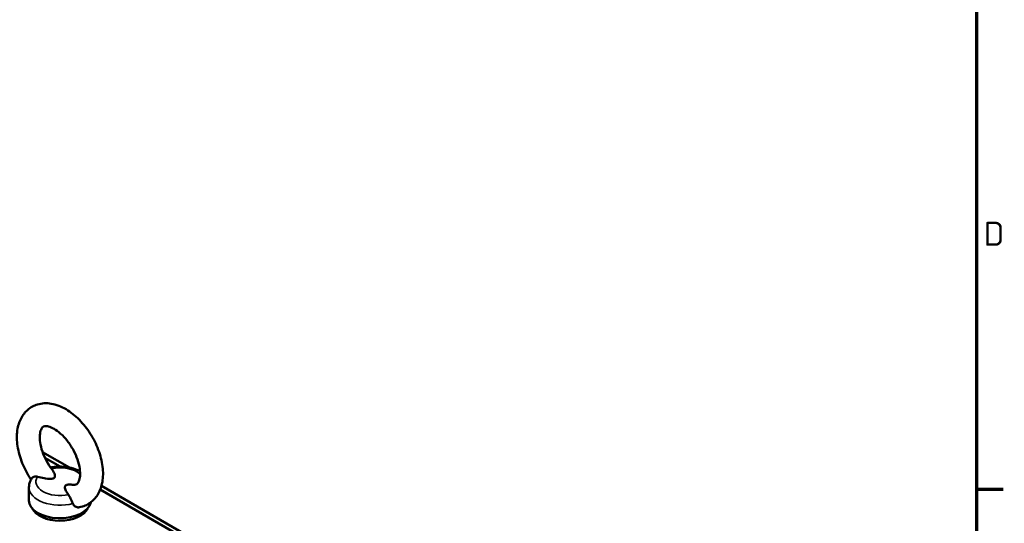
# Model space of a CAD drawing. Header units: millimetres. Extents: x 0 to 5372, y -189 to 1188.
# Tile 25 of 30: x 1364 to 1650, y 436 to 582. Entities that reach past the tile are written whole.
import ezdxf

# ---------------------------------------------------------------- set-up
doc = ezdxf.new("R2010")
doc.units = ezdxf.units.MM
doc.header["$LTSCALE"] = 2
doc.layers.get('0').update_dxf_attribs({"lineweight": 25})
for name, color, linetype, lineweight in [('Rahmen (ISO)', 7, 'Continuous', 70), ('Sichtbar (ISO)', 7, 'Continuous', 50), ('Sichtbar schmal (ISO)', 7, 'Continuous', 35)]:
    doc.layers.add(name, color=color, linetype=linetype, lineweight=lineweight)
doc.styles.add('Notiztext (DIN)', font='isocpeur.ttf')

# ---------------------------------------------------------------- blocks, each defined once
blk = doc.blocks.new('Ränder Vorgaberahmen')
at = {"layer": 'Rahmen (ISO)'}
blk.add_line((821, 222.75), (824.9, 222.75), dxfattribs=at)
at = {"layer": 'Rahmen (ISO)', "flags": 128}
blk.add_lwpolyline([(20, 20), (20, 574), (821, 574), (821, 20), (20, 20)], dxfattribs=at)
at = {"layer": 'Rahmen (ISO)', "insert": (822.05, 258.13), "char_height": 3.5, "attachment_point": 7, "style": 'Notiztext (DIN)'}
blk.add_mtext('D', dxfattribs=at)

msp = doc.modelspace()

# ---------------------------------------------------------------- linework, layer by layer
at = {"layer": 'Sichtbar (ISO)'}
for p, q in [((1370.564, 456.262), (1378.347, 451.769)), ((1371.245, 454.602), (1375.681, 452.041)), ((1366.607, 442.19), (1366.607, 446)), ((1387.312, 445.326), (1548.644, 352.181)), ((1387.67, 446.386), (1548.582, 353.483))]:
    msp.add_line(p, q, dxfattribs=at)
for centre, major_axis, start_param, end_param in [((1375.607, 442.19), (-9, 0), 0, 3.0326337), ((1375.607, 441.101), (-8.333, 0), 0.2573911, 2.8842016)]:
    msp.add_ellipse(centre, major_axis=major_axis, ratio=0.5773503, start_param=start_param, end_param=end_param, dxfattribs=at)
for points, knots in [([(1381.301, 440.198), (1382.395, 440.404), (1383.459, 440.845), (1385.233, 442.102), (1385.956, 442.885), (1387.148, 444.754), (1387.574, 445.864), (1388.139, 448.425), (1388.201, 449.905), (1387.922, 453.039), (1387.548, 454.7), (1386.421, 457.956), (1385.672, 459.551), (1383.877, 462.541), (1382.834, 463.937), (1380.521, 466.423), (1379.25, 467.51), (1376.543, 469.242), (1375.105, 469.889), (1372.268, 470.512), (1370.871, 470.548), (1368.46, 469.972), (1367.438, 469.487), (1365.733, 468.163), (1365.043, 467.348), (1363.911, 465.408), (1363.519, 464.258), (1363.036, 461.622), (1363.02, 460.108), (1363.396, 456.936), (1363.815, 455.273), (1365.022, 452.032), (1365.807, 450.453), (1366.894, 448.73), (1367.053, 448.486), (1367.216, 448.246)], [5.2976925, 5.2976925, 5.2976925, 5.2976925, 5.5516118, 5.5516118, 5.7894412, 5.7894412, 6.061034, 6.061034, 6.390962, 6.390962, 6.7462056, 6.7462056, 7.0979864, 7.0979864, 7.447333, 7.447333, 7.7999358, 7.7999358, 8.1543123, 8.1543123, 8.4694395, 8.4694395, 8.7186614, 8.7186614, 8.9580112, 8.9580112, 9.2355336, 9.2355336, 9.5706582, 9.5706582, 9.9260961, 9.9260961, 10.2773616, 10.2773616, 10.3359335, 10.3359335, 10.3359335, 10.3359335]), ([(1379.429, 446.736), (1379.823, 446.693), (1380.081, 446.738), (1380.457, 446.868), (1380.586, 446.95), (1380.868, 447.291), (1380.99, 447.483), (1381.259, 448.131), (1381.392, 448.661), (1381.49, 449.935), (1381.466, 450.659), (1381.236, 452.262), (1381.024, 453.145), (1380.405, 454.976), (1379.992, 455.925), (1378.999, 457.768), (1378.418, 458.661), (1377.163, 460.277), (1376.49, 461), (1375.155, 462.192), (1374.494, 462.668), (1373.291, 463.35), (1372.747, 463.565), (1371.845, 463.792), (1371.495, 463.803), (1370.91, 463.732), (1370.765, 463.654), (1370.434, 463.344), (1370.267, 463.127), (1369.956, 462.377), (1369.822, 461.847), (1369.724, 460.573), (1369.748, 459.849), (1369.978, 458.247), (1370.19, 457.363), (1370.809, 455.532), (1371.222, 454.584), (1372.192, 452.781), (1372.743, 451.926), (1373.341, 451.145)], [5.0991959, 5.0991959, 5.0991959, 5.0991959, 5.3873586, 5.3873586, 5.7091574, 5.7091574, 5.9146305, 5.9146305, 6.1982307, 6.1982307, 6.4621934, 6.4621934, 6.7350325, 6.7350325, 7.016896, 7.016896, 7.3028057, 7.3028057, 7.586766, 7.586766, 7.8629475, 7.8629475, 8.1287523, 8.1287523, 8.3978368, 8.3978368, 8.7736688, 8.7736688, 9.0560682, 9.0560682, 9.3397042, 9.3397042, 9.603665, 9.603665, 9.8764993, 9.8764993, 10.1583597, 10.1583597, 10.431567, 10.431567, 10.431567, 10.431567]), ([(1373.341, 451.145), (1373.556, 450.864), (1373.731, 450.578), (1374.033, 449.956), (1374.186, 449.532), (1374.14, 449.07), (1374.106, 448.95), (1373.996, 448.787), (1373.917, 448.712), (1373.738, 448.609), (1373.609, 448.563), (1373.327, 448.499), (1373.117, 448.48), (1372.317, 448.453), (1371.583, 448.542), (1370.354, 448.74), (1369.694, 448.884), (1369.062, 449.067)], [1.3186435, 1.3186435, 1.3186435, 1.3186435, 1.541162, 1.541162, 1.8223406, 1.8223406, 1.9017722, 1.9017722, 1.9586643, 1.9586643, 2.0155563, 2.0155563, 2.0949879, 2.0949879, 2.3761666, 2.3761666, 2.6695522, 2.6695522, 2.6695522, 2.6695522]), ([(1381.439, 450.656), (1380.669, 451.085), (1379.813, 451.411), (1377.998, 451.871), (1377.037, 452.002), (1375.112, 452.065), (1374.148, 451.999), (1373.107, 451.816), (1372.994, 451.794), (1372.883, 451.772)], [1.5888865, 1.5888865, 1.5888865, 1.5888865, 1.9430408, 1.9430408, 2.2995062, 2.2995062, 2.6519947, 2.6519947, 2.6949147, 2.6949147, 2.6949147, 2.6949147]), ([(1367.526, 448.728), (1367.414, 448.573), (1367.31, 448.411), (1367.119, 448.075), (1367.033, 447.902), (1366.883, 447.543), (1366.819, 447.358), (1366.714, 446.98), (1366.674, 446.787), (1366.621, 446.396), (1366.607, 446.198), (1366.607, 446)], [3.53162675, 3.53162675, 3.53162675, 3.53162675, 3.61069956, 3.61069956, 3.68977238, 3.68977238, 3.76884519, 3.76884519, 3.847918, 3.847918, 3.92699082, 3.92699082, 3.92699082, 3.92699082]), ([(1367.526, 448.728), (1367.55, 448.762), (1367.578, 448.794), (1367.717, 448.929), (1367.864, 449.012), (1368.215, 449.122), (1368.413, 449.148), (1368.768, 449.132), (1368.916, 449.109), (1369.062, 449.067)], [-0.49573795, -0.49573795, -0.49573795, -0.49573795, -0.46452916, -0.46452916, -0.35739452, -0.35739452, -0.25308531, -0.25308531, -0.1806869, -0.1806869, -0.1806869, -0.1806869]), ([(1378.09, 443.854), (1377.774, 444.219), (1377.526, 444.6), (1377.181, 445.31), (1377.028, 445.734), (1377.075, 446.195), (1377.108, 446.316), (1377.218, 446.479), (1377.297, 446.554), (1377.476, 446.657), (1377.606, 446.703), (1377.888, 446.766), (1378.097, 446.786), (1378.637, 446.804), (1379.039, 446.779), (1379.43, 446.737)], [1.2477763, 1.2477763, 1.2477763, 1.2477763, 1.541162, 1.541162, 1.8223406, 1.8223406, 1.9017722, 1.9017722, 1.9586643, 1.9586643, 2.0155563, 2.0155563, 2.0949879, 2.0949879, 2.2591027, 2.2591027, 2.2591027, 2.2591027]), ([(1378.09, 443.854), (1378.141, 443.796), (1378.189, 443.73), (1378.346, 443.484), (1378.449, 443.276), (1378.661, 442.823), (1378.767, 442.585), (1378.984, 442.105), (1379.092, 441.87), (1379.25, 441.519), (1379.306, 441.392), (1379.354, 441.276)], [-0.85583948, -0.85583948, -0.85583948, -0.85583948, -0.80597623, -0.80597623, -0.68971765, -0.68971765, -0.57457226, -0.57457226, -0.45675968, -0.45675968, -0.38276916, -0.38276916, -0.38276916, -0.38276916]), ([(1381.301, 440.198), (1381.212, 440.181), (1381.124, 440.171), (1380.719, 440.154), (1380.414, 440.223), (1379.874, 440.516), (1379.652, 440.734), (1379.437, 441.093), (1379.393, 441.182), (1379.354, 441.276)], [4.22326161, 4.22326161, 4.22326161, 4.22326161, 4.27684858, 4.27684858, 4.46799056, 4.46799056, 4.66091166, 4.66091166, 4.7211317, 4.7211317, 4.7211317, 4.7211317])]:
    msp.add_open_spline(points, degree=3, knots=knots, dxfattribs=at)
at = {"layer": 'Sichtbar schmal (ISO)'}
for centre, major_axis, start_param, end_param in [((1375.607, 447.633), (7, 0), 0.5791564, 1.9311891), ((1375.607, 447.633), (-7, 0), 5.9205223, 8.2166446), ((1375.607, 446), (-9, 0), 0, 2.0002122)]:
    msp.add_ellipse(centre, major_axis=major_axis, ratio=0.5773503, start_param=start_param, end_param=end_param, dxfattribs=at)

# ---------------------------------------------------------------- block references
at = {"xscale": 2, "yscale": 2, "zscale": 2}
msp.add_blockref('Ränder Vorgaberahmen', (0, 0), dxfattribs=at)

doc.saveas('drawing.dxf')
